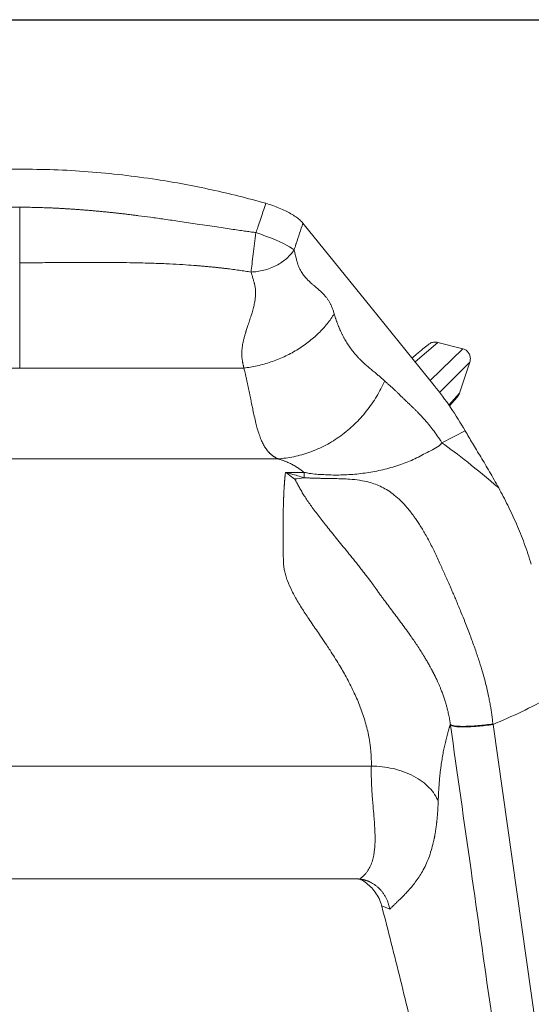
# Model space of a CAD drawing. Header units: millimetres. Extents: x 8 to 414, y 7 to 290.
# Tile 7 of 13: x 90 to 120, y 233 to 290. Entities that reach past the tile are written whole.
import ezdxf

# ---------------------------------------------------------------- set-up
doc = ezdxf.new("R2010")
doc.units = ezdxf.units.MM
doc.layers.add('KADER', color=7, linetype='Continuous')

msp = doc.modelspace()

# ---------------------------------------------------------------- linework, layer by layer
at = {"color": 8, "linetype": 'Continuous', "lineweight": 15}
for p, q in [((112.801, 270.226), (114.117, 271.35)), ((115.559, 270.977), (113.669, 269.153)), ((114.211, 268.45), (115.964, 270.212)), ((115.367, 268.415), (114.749, 267.728)), ((111.33, 238.6), (110.873, 238.777))]:
    msp.add_line(p, q, dxfattribs=at)
at = {"color": 7, "linetype": 'Continuous', "lineweight": 15}
for p, q in [((114.117, 271.35), (115.559, 270.977)), ((89.941, 269.864), (76.975, 269.864)), ((89.941, 269.864), (102.906, 269.864)), ((115.964, 270.212), (115.367, 268.415)), ((114.783, 267.684), (115.231, 268.183)), ((114.353, 265.543), (115.702, 266.232)), ((75.014, 264.62), (104.867, 264.62)), ((105.306, 263.83), (106.38, 263.83)), ((117.304, 249.265), (124.475, 198.749)), ((69.611, 246.864), (110.271, 246.864)), ((70.56, 240.343), (109.321, 240.343))]:
    msp.add_line(p, q, dxfattribs=at)
at = {"color": 7, "linetype": 'Continuous', "lineweight": 15, "flags": 128}
for points in [[(113.901, 268.866), (110.259, 273.368), (106.318, 278.241)], [(103.601, 277.693), (103.883, 277.598), (104.161, 277.498), (104.432, 277.394), (104.69, 277.289), (104.933, 277.183), (105.157, 277.078), (105.359, 276.976), (105.536, 276.878), (105.686, 276.785), (105.806, 276.699)]]:
    msp.add_lwpolyline(points, dxfattribs=at)
at = {"color": 7, "linetype": 'Continuous', "lineweight": 15}
msp.add_ellipse((114.785, 268.584), major_axis=(-0.422, -0.47), ratio=0.950011, start_param=1.570796, end_param=2.001771, dxfattribs=at)
for points, knots in [([(89.941, 281.364), (89.28, 281.357), (87.959, 281.342), (85.975, 281.225), (83.994, 281.037), (82.144, 280.789), (80.428, 280.499), (78.846, 280.179), (77.271, 279.814), (76.231, 279.529), (75.711, 279.387)], [0, 0, 0, 0, 0.13748, 0.27496, 0.413265, 0.551569, 0.663455, 0.775342, 0.887671, 1, 1, 1, 1]), ([(89.941, 281.364), (90.602, 281.357), (91.923, 281.342), (93.906, 281.225), (95.888, 281.037), (97.738, 280.789), (99.453, 280.499), (101.036, 280.179), (102.61, 279.814), (103.651, 279.529), (104.171, 279.387)], [0, 0, 0, 0, 0.13748, 0.27496, 0.413265, 0.551569, 0.663455, 0.775342, 0.887671, 1, 1, 1, 1]), ([(76.281, 277.693), (77.414, 277.843), (78.543, 278.017), (80.805, 278.36), (81.938, 278.528), (85.349, 278.963), (87.643, 279.16), (89.941, 279.16)], [0, 0, 0, 0, 0.25, 0.25, 0.5, 0.5, 1, 1, 1, 1]), ([(89.941, 279.16), (90.007, 279.16), (90.139, 279.16), (90.337, 279.158), (90.538, 279.156), (90.74, 279.152), (90.944, 279.148), (91.149, 279.142), (91.356, 279.136), (91.564, 279.128), (91.774, 279.119), (91.986, 279.11), (92.2, 279.099), (92.415, 279.087), (92.631, 279.075), (92.849, 279.061), (93.069, 279.046), (93.291, 279.031), (93.514, 279.014), (93.739, 278.996), (93.965, 278.977), (94.193, 278.958), (94.422, 278.937), (94.654, 278.915), (94.886, 278.892), (95.121, 278.868), (95.357, 278.843), (95.595, 278.818), (95.834, 278.791), (96.075, 278.763), (96.317, 278.734), (96.562, 278.704), (96.956, 278.654), (97.536, 278.578), (98.334, 278.466), (99.237, 278.335), (100.068, 278.21), (100.779, 278.102), (101.319, 278.021), (101.812, 277.948), (102.26, 277.882), (102.66, 277.824), (103.015, 277.774), (103.323, 277.73), (103.513, 277.705), (103.601, 277.693)], [0, 0, 0, 0, 0.014337, 0.028791, 0.043364, 0.058056, 0.072867, 0.087798, 0.102849, 0.118019, 0.133311, 0.148723, 0.164256, 0.179911, 0.195688, 0.211586, 0.227607, 0.243751, 0.260018, 0.276407, 0.292921, 0.309557, 0.326318, 0.343203, 0.360212, 0.377346, 0.394605, 0.411989, 0.429499, 0.447133, 0.464894, 0.48278, 0.500793, 0.551727, 0.610345, 0.676649, 0.750642, 0.793767, 0.833475, 0.869768, 0.902646, 0.932107, 0.958153, 0.980784, 1, 1, 1, 1]), ([(89.941, 279.16), (89.941, 278.888), (89.941, 278.605), (89.941, 278.034), (89.941, 277.747), (89.941, 277.187), (89.941, 276.915), (89.941, 276.405), (89.941, 276.167), (89.941, 275.953)], [0, 0, 0, 0, 0.25, 0.25, 0.5, 0.5, 0.75, 0.75, 1, 1, 1, 1]), ([(103.601, 277.693), (103.637, 277.8), (103.772, 278.202), (103.962, 278.767), (104.116, 279.225), (104.171, 279.387)], [0, 0, 0, 0, 0.188438, 0.712877, 1, 1, 1, 1]), ([(104.171, 279.387), (104.304, 279.347), (104.569, 279.266), (104.951, 279.119), (105.308, 278.957), (105.63, 278.785), (105.908, 278.608), (106.152, 278.423), (106.26, 278.304), (106.318, 278.241)], [0, 0, 0, 0, 0.139688, 0.2793781, 0.4190258, 0.5586811, 0.6991784, 0.8396855, 1, 1, 1, 1]), ([(106.318, 278.241), (106.188, 277.85), (106.053, 277.443), (105.882, 276.929), (105.841, 276.805), (105.806, 276.699)], [0, 0, 0, 0, 0.759959, 0.79223, 1, 1, 1, 1]), ([(103.601, 277.693), (103.573, 277.487), (103.545, 277.276), (103.49, 276.857), (103.464, 276.65), (103.415, 276.254), (103.392, 276.064), (103.352, 275.714), (103.334, 275.554), (103.319, 275.414)], [0, 0, 0, 0, 0.25, 0.25, 0.5, 0.5, 0.75, 0.75, 1, 1, 1, 1]), ([(105.806, 276.699), (105.753, 276.615), (105.692, 276.53), (105.551, 276.365), (105.472, 276.284), (105.297, 276.129), (105.202, 276.054), (104.998, 275.915), (104.889, 275.85), (104.661, 275.732), (104.542, 275.679), (104.299, 275.588), (104.175, 275.549), (103.927, 275.486), (103.802, 275.462), (103.557, 275.428), (103.436, 275.418), (103.319, 275.414)], [0, 0, 0, 0, 0.125, 0.125, 0.25, 0.25, 0.375, 0.375, 0.5, 0.5, 0.625, 0.625, 0.75, 0.75, 0.875, 0.875, 1, 1, 1, 1]), ([(105.806, 276.699), (105.82, 276.638), (105.848, 276.524), (105.886, 276.363), (105.919, 276.225), (105.948, 276.11), (105.98, 275.99), (106.021, 275.861), (106.076, 275.718), (106.141, 275.579), (106.231, 275.413), (106.361, 275.223), (106.487, 275.072), (106.592, 274.964), (106.668, 274.889), (106.771, 274.792), (106.878, 274.698), (106.976, 274.614), (107.057, 274.544), (107.134, 274.478), (107.207, 274.414), (107.276, 274.352), (107.342, 274.292), (107.404, 274.235), (107.461, 274.178), (107.515, 274.124), (107.564, 274.071), (107.613, 274.014), (107.663, 273.953), (107.714, 273.886), (107.762, 273.817), (107.809, 273.747), (107.852, 273.675), (107.892, 273.604), (107.927, 273.533), (107.96, 273.461), (107.993, 273.382), (108.026, 273.296), (108.058, 273.204), (108.09, 273.106), (108.111, 273.037), (108.122, 273.002)], [0, 0, 0, 0, 0.032126, 0.060448, 0.084943, 0.10559, 0.12238, 0.150586, 0.180424, 0.211982, 0.245352, 0.303226, 0.372211, 0.390671, 0.418294, 0.455126, 0.501225, 0.530514, 0.558608, 0.585496, 0.611173, 0.63563, 0.658861, 0.680862, 0.70163, 0.721166, 0.739469, 0.756543, 0.777066, 0.797224, 0.817024, 0.836472, 0.855572, 0.874332, 0.889957, 0.906334, 0.923479, 0.941406, 0.960127, 0.979655, 1, 1, 1, 1]), ([(103.319, 275.414), (103.263, 275.423), (103.15, 275.442), (102.978, 275.468), (102.803, 275.494), (102.625, 275.52), (102.443, 275.545), (102.259, 275.569), (102.071, 275.594), (101.879, 275.617), (101.684, 275.64), (101.487, 275.662), (101.285, 275.684), (101.081, 275.705), (100.873, 275.725), (100.662, 275.745), (100.447, 275.764), (100.229, 275.782), (99.871, 275.81), (99.331, 275.846), (98.564, 275.888), (97.666, 275.925), (96.777, 275.949), (95.964, 275.962), (95.296, 275.968), (94.701, 275.971), (94.178, 275.971), (93.729, 275.97), (93.247, 275.968), (92.717, 275.965), (92.12, 275.961), (91.544, 275.958), (90.991, 275.955), (90.458, 275.953), (90.111, 275.953), (89.941, 275.953)], [0, 0, 0, 0, 0.012718, 0.025673, 0.038864, 0.052292, 0.065958, 0.079862, 0.094004, 0.108385, 0.123004, 0.137863, 0.152961, 0.1683, 0.183878, 0.199698, 0.215758, 0.23206, 0.248604, 0.296105, 0.353367, 0.420406, 0.497241, 0.552532, 0.602389, 0.646807, 0.68578, 0.719302, 0.74737, 0.793514, 0.838044, 0.880959, 0.922258, 0.961938, 1, 1, 1, 1]), ([(89.941, 275.953), (89.941, 275.746), (89.941, 275.198), (89.941, 274.329), (89.941, 273.364), (89.941, 272.437), (89.941, 271.548), (89.941, 270.686), (89.941, 270.138), (89.941, 269.864)], [0, 0, 0, 0, 0.092424, 0.246002, 0.39975, 0.549496, 0.699242, 0.849621, 1, 1, 1, 1]), ([(102.906, 269.864), (102.903, 269.876), (102.896, 269.901), (102.886, 269.941), (102.876, 269.984), (102.865, 270.03), (102.855, 270.079), (102.845, 270.131), (102.835, 270.186), (102.825, 270.244), (102.815, 270.305), (102.804, 270.378), (102.792, 270.459), (102.783, 270.545), (102.777, 270.626), (102.775, 270.72), (102.779, 270.837), (102.793, 270.982), (102.815, 271.141), (102.841, 271.282), (102.865, 271.401), (102.886, 271.494), (102.91, 271.589), (102.935, 271.684), (102.962, 271.782), (102.992, 271.881), (103.017, 271.964), (103.048, 272.057), (103.091, 272.186), (103.16, 272.397), (103.251, 272.675), (103.351, 272.981), (103.438, 273.281), (103.503, 273.555), (103.548, 273.802), (103.571, 273.999), (103.578, 274.152), (103.578, 274.271), (103.573, 274.386), (103.561, 274.499), (103.544, 274.609), (103.527, 274.693), (103.51, 274.756), (103.496, 274.806), (103.477, 274.875), (103.451, 274.964), (103.413, 275.094), (103.368, 275.247), (103.334, 275.363), (103.319, 275.414)], [0, 0, 0, 0, 0.006956, 0.01446, 0.02251, 0.031101, 0.040226, 0.049877, 0.060042, 0.070709, 0.08186, 0.093489, 0.110097, 0.125469, 0.139672, 0.152748, 0.175834, 0.201725, 0.230359, 0.26157, 0.278115, 0.294988, 0.312137, 0.329535, 0.347254, 0.365402, 0.384103, 0.39284, 0.416455, 0.455316, 0.509203, 0.569906, 0.624113, 0.674059, 0.718888, 0.757796, 0.779607, 0.800492, 0.820665, 0.840338, 0.859683, 0.878753, 0.884188, 0.892933, 0.905015, 0.920456, 0.939251, 0.973539, 1, 1, 1, 1]), ([(102.906, 269.864), (103.16, 269.895), (103.419, 269.939), (103.939, 270.057), (104.2, 270.13), (104.718, 270.305), (104.974, 270.407), (105.475, 270.638), (105.719, 270.767), (106.188, 271.049), (106.412, 271.202), (106.834, 271.527), (107.033, 271.698), (107.399, 272.055), (107.566, 272.24), (107.869, 272.617), (108.004, 272.809), (108.122, 273.002)], [0, 0, 0, 0, 0.125, 0.125, 0.25, 0.25, 0.375, 0.375, 0.5, 0.5, 0.625, 0.625, 0.75, 0.75, 0.875, 0.875, 1, 1, 1, 1]), ([(108.122, 273.002), (108.129, 272.979), (108.143, 272.932), (108.164, 272.862), (108.187, 272.792), (108.21, 272.722), (108.233, 272.653), (108.257, 272.584), (108.282, 272.515), (108.308, 272.446), (108.334, 272.378), (108.361, 272.31), (108.388, 272.242), (108.416, 272.175), (108.445, 272.108), (108.475, 272.041), (108.505, 271.975), (108.536, 271.909), (108.567, 271.843), (108.6, 271.779), (108.633, 271.714), (108.667, 271.65), (108.701, 271.587), (108.775, 271.455), (108.896, 271.256), (109.071, 271), (109.266, 270.749), (109.439, 270.549), (109.591, 270.39), (109.723, 270.26), (109.881, 270.112), (110.066, 269.948), (110.236, 269.805), (110.378, 269.688), (110.482, 269.603), (110.58, 269.522), (110.672, 269.446), (110.758, 269.373), (110.838, 269.305), (110.912, 269.24), (110.98, 269.18), (111.023, 269.14), (111.044, 269.121)], [0, 0, 0, 0, 0.011089, 0.022279, 0.033573, 0.044971, 0.056472, 0.068079, 0.079792, 0.091611, 0.103538, 0.115573, 0.127716, 0.13997, 0.152334, 0.16481, 0.177397, 0.190098, 0.202913, 0.215843, 0.228889, 0.242051, 0.255331, 0.268729, 0.326472, 0.388103, 0.453686, 0.523275, 0.556908, 0.598037, 0.646671, 0.702819, 0.766482, 0.799126, 0.830097, 0.859393, 0.887014, 0.91296, 0.93723, 0.959826, 0.980749, 1, 1, 1, 1]), ([(113.551, 271.217), (113.453, 271.135), (113.23, 270.95), (112.921, 270.691), (112.711, 270.515), (112.625, 270.442)], [0, 0, 0, 0, 0.319268, 0.721415, 1, 1, 1, 1]), ([(114.117, 271.35), (114.048, 271.36), (113.91, 271.381), (113.709, 271.33), (113.603, 271.251), (113.554, 271.214)], [0, 0, 0, 0, 0.34661, 0.692777, 1, 1, 1, 1]), ([(115.964, 270.212), (115.979, 270.28), (116.01, 270.415), (115.968, 270.623), (115.865, 270.798), (115.72, 270.921), (115.609, 270.959), (115.559, 270.977)], [0, 0, 0, 0, 0.21386, 0.427977, 0.635789, 0.837411, 1, 1, 1, 1]), ([(104.867, 264.62), (104.855, 264.626), (104.83, 264.638), (104.793, 264.656), (104.757, 264.676), (104.722, 264.696), (104.686, 264.717), (104.652, 264.739), (104.617, 264.762), (104.583, 264.786), (104.55, 264.811), (104.517, 264.837), (104.485, 264.864), (104.453, 264.891), (104.421, 264.92), (104.39, 264.95), (104.36, 264.981), (104.33, 265.014), (104.3, 265.047), (104.271, 265.082), (104.242, 265.117), (104.214, 265.154), (104.187, 265.192), (104.159, 265.232), (104.099, 265.323), (104.01, 265.48), (103.895, 265.728), (103.784, 266.026), (103.685, 266.346), (103.592, 266.702), (103.509, 267.06), (103.432, 267.415), (103.375, 267.69), (103.332, 267.902), (103.296, 268.081), (103.258, 268.26), (103.221, 268.44), (103.183, 268.62), (103.145, 268.8), (103.106, 268.979), (103.067, 269.158), (103.028, 269.336), (102.988, 269.513), (102.948, 269.688), (102.92, 269.806), (102.906, 269.864)], [0, 0, 0, 0, 0.009624, 0.019336, 0.029134, 0.03902, 0.048994, 0.059057, 0.069208, 0.079448, 0.089777, 0.100197, 0.110706, 0.121305, 0.131996, 0.142777, 0.153649, 0.164613, 0.175668, 0.186816, 0.198055, 0.209387, 0.220812, 0.23233, 0.243942, 0.298752, 0.35865, 0.423651, 0.493766, 0.549093, 0.619181, 0.676416, 0.718056, 0.744098, 0.76972, 0.794869, 0.819547, 0.843752, 0.867485, 0.890748, 0.913539, 0.935859, 0.957709, 0.979089, 1, 1, 1, 1]), ([(104.867, 264.62), (105.17, 264.638), (105.479, 264.678), (106.1, 264.806), (106.412, 264.893), (107.03, 265.116), (107.336, 265.252), (107.933, 265.569), (108.224, 265.751), (108.78, 266.157), (109.046, 266.38), (109.546, 266.862), (109.779, 267.119), (110.208, 267.659), (110.404, 267.942), (110.754, 268.522), (110.909, 268.82), (111.044, 269.121)], [0, 0, 0, 0, 0.125, 0.125, 0.25, 0.25, 0.375, 0.375, 0.5, 0.5, 0.625, 0.625, 0.75, 0.75, 0.875, 0.875, 1, 1, 1, 1]), ([(111.044, 269.121), (111.066, 269.099), (111.112, 269.057), (111.18, 268.994), (111.248, 268.932), (111.316, 268.872), (111.385, 268.812), (111.441, 268.764), (111.488, 268.724), (111.526, 268.689), (111.57, 268.648), (111.621, 268.601), (111.695, 268.531), (111.787, 268.443), (111.869, 268.359), (111.927, 268.299), (111.964, 268.262), (112.004, 268.222), (112.047, 268.18), (112.092, 268.136), (112.141, 268.09), (112.191, 268.041), (112.245, 267.991), (112.327, 267.913), (112.437, 267.809), (112.574, 267.679), (112.703, 267.556), (112.822, 267.44), (112.93, 267.332), (113.036, 267.224), (113.138, 267.117), (113.237, 267.01), (113.334, 266.903), (113.427, 266.797), (113.575, 266.625), (113.775, 266.376), (114.023, 266.041), (114.198, 265.784), (114.307, 265.615), (114.338, 265.567), (114.353, 265.543)], [0, 0, 0, 0, 0.019494, 0.0389082, 0.0582427, 0.0774973, 0.0966721, 0.1157671, 0.1248113, 0.1357138, 0.1484742, 0.1630917, 0.1795652, 0.2127353, 0.2435059, 0.2539904, 0.2651956, 0.2771236, 0.2897764, 0.3031542, 0.3172574, 0.3320862, 0.3476408, 0.3639214, 0.4033804, 0.4427898, 0.4821489, 0.5141708, 0.5455663, 0.576336, 0.6064803, 0.6359997, 0.6648948, 0.693166, 0.720814, 0.8011328, 0.8831027, 0.9667579, 0.9831588, 1, 1, 1, 1]), ([(115.702, 266.232), (115.429, 266.689), (114.883, 267.604), (114.228, 268.445), (113.901, 268.866)], [0, 0, 0, 0, 0.499568, 1, 1, 1, 1]), ([(117.634, 262.939), (117.457, 263.257), (117.101, 263.893), (116.589, 264.745), (116.108, 265.534), (115.837, 265.999), (115.702, 266.232)], [0, 0, 0, 0, 0.247144, 0.494302, 0.747151, 1, 1, 1, 1]), ([(106.38, 263.83), (106.38, 263.83), (106.427, 263.83), (106.811, 263.746), (107.394, 263.708), (108.292, 263.669), (109.192, 263.711), (110.115, 263.818), (111.043, 264.004), (111.936, 264.27), (112.801, 264.6), (113.569, 265.052), (114.167, 265.295), (114.353, 265.543), (114.353, 265.543)], [0, 0, 0, 0, 0.000001, 0.025657, 0.136206, 0.246772, 0.35911, 0.47184, 0.584404, 0.696512, 0.797636, 0.89904, 0.999999, 1, 1, 1, 1]), ([(114.353, 265.543), (114.793, 265.234), (115.292, 264.859), (116.391, 263.987), (116.992, 263.489), (117.634, 262.939)], [0, 0, 0, 0, 0.5, 0.5, 1, 1, 1, 1]), ([(106.38, 263.83), (106.361, 263.846), (106.325, 263.876), (106.269, 263.919), (106.215, 263.961), (106.161, 264.001), (106.108, 264.039), (106.056, 264.076), (106.004, 264.11), (105.953, 264.144), (105.903, 264.175), (105.853, 264.205), (105.804, 264.234), (105.706, 264.289), (105.553, 264.368), (105.379, 264.443), (105.249, 264.493), (105.171, 264.523), (105.094, 264.55), (105.017, 264.575), (104.943, 264.598), (104.892, 264.613), (104.867, 264.62)], [0, 0, 0, 0, 0.0466502, 0.092125, 0.136425, 0.1795507, 0.221503, 0.2622824, 0.3018898, 0.340326, 0.3775919, 0.4136886, 0.4486173, 0.4823791, 0.6198618, 0.753132, 0.7989052, 0.842819, 0.8848789, 0.9250909, 0.9634619, 1, 1, 1, 1]), ([(105.186, 258.733), (105.185, 258.768), (105.184, 258.839), (105.182, 258.943), (105.18, 259.046), (105.179, 259.148), (105.177, 259.25), (105.175, 259.351), (105.174, 259.451), (105.173, 259.55), (105.172, 259.648), (105.171, 259.745), (105.17, 259.842), (105.169, 259.938), (105.169, 260.033), (105.168, 260.127), (105.168, 260.22), (105.167, 260.312), (105.167, 260.404), (105.167, 260.494), (105.167, 260.584), (105.167, 260.673), (105.168, 260.761), (105.168, 260.848), (105.169, 260.935), (105.169, 261.02), (105.17, 261.105), (105.171, 261.189), (105.172, 261.272), (105.173, 261.354), (105.175, 261.435), (105.176, 261.516), (105.178, 261.595), (105.179, 261.674), (105.181, 261.752), (105.183, 261.829), (105.185, 261.905), (105.187, 261.98), (105.189, 262.054), (105.191, 262.128), (105.194, 262.2), (105.196, 262.272), (105.199, 262.343), (105.202, 262.413), (105.205, 262.482), (105.208, 262.551), (105.211, 262.618), (105.215, 262.684), (105.218, 262.75), (105.221, 262.815), (105.225, 262.879), (105.229, 262.942), (105.233, 263.004), (105.237, 263.065), (105.241, 263.126), (105.245, 263.185), (105.25, 263.244), (105.254, 263.301), (105.259, 263.358), (105.263, 263.414), (105.268, 263.469), (105.273, 263.524), (105.278, 263.577), (105.284, 263.629), (105.289, 263.681), (105.294, 263.732), (105.3, 263.782), (105.304, 263.814), (105.306, 263.83)], [0, 0, 0, 0, 0.015232, 0.030461, 0.045688, 0.060912, 0.076134, 0.091353, 0.10657, 0.121784, 0.136995, 0.152204, 0.16741, 0.182614, 0.197816, 0.213015, 0.228211, 0.243405, 0.258596, 0.273785, 0.288972, 0.304155, 0.319337, 0.334516, 0.349692, 0.364866, 0.380038, 0.395207, 0.410373, 0.425537, 0.440699, 0.455858, 0.471015, 0.48617, 0.501322, 0.516471, 0.531618, 0.546763, 0.561905, 0.577045, 0.592182, 0.607317, 0.62245, 0.63758, 0.652708, 0.667834, 0.682957, 0.698078, 0.713196, 0.728312, 0.743425, 0.758537, 0.773646, 0.788752, 0.803856, 0.818958, 0.834058, 0.849155, 0.86425, 0.879343, 0.894433, 0.909521, 0.924606, 0.93969, 0.954771, 0.969849, 0.984926, 1, 1, 1, 1]), ([(105.38, 263.8), (105.368, 263.805), (105.343, 263.816), (105.318, 263.826), (105.306, 263.831)], [0, 0, 0, 0, 0.501857, 1, 1, 1, 1]), ([(105.824, 263.455), (105.698, 263.549), (105.536, 263.669), (105.409, 263.776), (105.38, 263.8)], [0, 0, 0, 0, 0.778051, 1, 1, 1, 1]), ([(105.459, 263.806), (105.462, 263.805), (105.512, 263.784), (105.822, 263.698), (106.132, 263.601), (106.38, 263.524)], [0, 0, 0, 0, 0.013851, 0.213728, 1, 1, 1, 1]), ([(106.38, 263.524), (106.405, 263.523), (106.455, 263.521), (106.529, 263.518), (106.604, 263.515), (106.678, 263.512), (106.753, 263.509), (106.827, 263.506), (106.901, 263.504), (106.975, 263.502), (107.05, 263.5), (107.124, 263.498), (107.198, 263.496), (107.273, 263.494), (107.347, 263.492), (107.422, 263.491), (107.589, 263.488), (107.842, 263.484), (108.215, 263.477), (108.61, 263.467), (109.092, 263.441), (109.61, 263.386), (110.099, 263.286), (110.519, 263.153), (110.887, 262.993), (111.25, 262.786), (111.614, 262.523), (111.982, 262.194), (112.359, 261.786), (112.719, 261.324), (113.065, 260.812), (113.4, 260.254), (113.679, 259.737), (113.9, 259.295), (114.06, 258.959), (114.188, 258.676), (114.286, 258.455), (114.354, 258.3), (114.423, 258.145), (114.493, 257.989), (114.563, 257.832), (114.633, 257.675), (114.733, 257.454), (114.84, 257.214), (114.934, 256.999), (114.992, 256.864), (115.043, 256.744), (115.111, 256.583), (115.254, 256.242), (115.447, 255.776), (115.713, 255.119), (115.974, 254.444), (116.238, 253.722), (116.465, 253.059), (116.653, 252.461), (116.809, 251.908), (116.943, 251.379), (117.045, 250.919), (117.12, 250.543), (117.171, 250.262), (117.206, 250.039), (117.231, 249.862), (117.249, 249.721), (117.267, 249.579), (117.284, 249.438), (117.295, 249.344), (117.3, 249.297)], [0, 0, 0, 0, 0.003008, 0.006018, 0.009033, 0.012052, 0.015076, 0.018108, 0.021149, 0.0242, 0.027265, 0.030347, 0.033443, 0.036555, 0.039685, 0.042833, 0.046002, 0.060881, 0.075509, 0.095621, 0.115917, 0.146992, 0.179815, 0.205001, 0.231863, 0.260566, 0.291266, 0.324714, 0.361104, 0.400578, 0.435008, 0.472342, 0.512661, 0.531686, 0.55101, 0.570639, 0.579121, 0.587569, 0.595984, 0.604364, 0.612711, 0.621024, 0.629302, 0.647755, 0.65836, 0.662341, 0.66838, 0.676481, 0.686645, 0.719355, 0.744855, 0.781042, 0.81392, 0.843489, 0.869754, 0.892259, 0.914616, 0.936845, 0.949798, 0.961321, 0.97141, 0.977148, 0.982875, 0.988593, 0.994301, 1, 1, 1, 1]), ([(114.839, 249.27), (114.835, 249.297), (114.828, 249.352), (114.816, 249.435), (114.802, 249.518), (114.788, 249.601), (114.772, 249.685), (114.756, 249.768), (114.733, 249.877), (114.703, 250.015), (114.661, 250.185), (114.612, 250.368), (114.552, 250.571), (114.482, 250.791), (114.401, 251.022), (114.321, 251.233), (114.244, 251.422), (114.185, 251.562), (114.137, 251.672), (114.106, 251.741), (114.081, 251.796), (114.062, 251.837), (114.043, 251.876), (114.028, 251.908), (114.015, 251.933), (114.006, 251.953), (113.994, 251.975), (113.982, 252.001), (113.968, 252.03), (113.952, 252.062), (113.934, 252.097), (113.915, 252.135), (113.894, 252.177), (113.871, 252.221), (113.847, 252.269), (113.82, 252.32), (113.792, 252.374), (113.762, 252.432), (113.729, 252.492), (113.669, 252.603), (113.58, 252.764), (113.46, 252.972), (113.257, 253.311), (112.963, 253.776), (112.525, 254.419), (112.029, 255.103), (111.491, 255.817), (111.101, 256.335), (110.849, 256.678), (110.717, 256.858), (110.598, 257.024), (110.492, 257.175), (110.418, 257.28), (110.366, 257.355), (110.335, 257.4), (110.311, 257.436), (110.291, 257.463), (110.276, 257.484), (110.258, 257.509), (110.236, 257.538), (110.21, 257.573), (110.182, 257.61), (110.152, 257.65), (110.121, 257.688), (110.081, 257.741), (110.021, 257.819), (109.939, 257.924), (109.819, 258.079), (109.671, 258.268), (109.316, 258.715), (108.804, 259.349), (108.177, 260.117), (107.616, 260.813), (107.12, 261.448), (106.694, 262.026), (106.401, 262.463), (106.205, 262.787), (106.099, 262.976), (106.02, 263.125), (105.971, 263.22), (105.931, 263.297), (105.907, 263.342), (105.89, 263.37), (105.878, 263.39), (105.866, 263.407), (105.855, 263.422), (105.845, 263.435), (105.835, 263.446), (105.828, 263.452), (105.824, 263.455)], [0, 0, 0, 0, 0.0034967, 0.0070078, 0.0105331, 0.0140725, 0.0176258, 0.0211928, 0.0247732, 0.0315556, 0.0389111, 0.0468661, 0.0554485, 0.0655804, 0.0758914, 0.0863794, 0.0940404, 0.101736, 0.1055584, 0.1093975, 0.1113083, 0.1132248, 0.1150595, 0.1168533, 0.1176162, 0.1185264, 0.1195851, 0.120793, 0.1221512, 0.1236604, 0.125322, 0.1271377, 0.1291097, 0.1312405, 0.1335306, 0.1359816, 0.1385953, 0.1413735, 0.1443181, 0.1474312, 0.1576307, 0.1679501, 0.1783847, 0.2089293, 0.2397701, 0.2813943, 0.3230596, 0.3644175, 0.3755228, 0.3868427, 0.3983736, 0.4069417, 0.4156791, 0.418568, 0.4214801, 0.4244153, 0.4254901, 0.4268273, 0.4284339, 0.4303144, 0.4324704, 0.43506, 0.4376211, 0.4401404, 0.4424555, 0.4478653, 0.4555812, 0.4633034, 0.4787422, 0.4941096, 0.556502, 0.6185774, 0.680492, 0.7424121, 0.805928, 0.8695898, 0.9011461, 0.9337567, 0.9480566, 0.9656723, 0.9765486, 0.9830883, 0.986562, 0.9896822, 0.9924492, 0.9948634, 0.9969256, 0.998637, 1, 1, 1, 1]), ([(119.519, 258.522), (119.387, 258.928), (119.125, 259.74), (118.659, 260.876), (118.158, 261.954), (117.809, 262.61), (117.634, 262.939)], [0, 0, 0, 0, 0.246716, 0.493458, 0.746717, 1, 1, 1, 1]), ([(110.271, 246.864), (110.271, 246.893), (110.272, 246.953), (110.273, 247.041), (110.272, 247.13), (110.27, 247.22), (110.267, 247.309), (110.264, 247.398), (110.259, 247.488), (110.253, 247.578), (110.246, 247.668), (110.238, 247.758), (110.229, 247.848), (110.22, 247.938), (110.209, 248.029), (110.197, 248.119), (110.184, 248.21), (110.17, 248.301), (110.155, 248.392), (110.139, 248.483), (110.122, 248.575), (110.082, 248.777), (110.01, 249.093), (109.891, 249.52), (109.75, 249.953), (109.542, 250.512), (109.237, 251.208), (108.834, 251.991), (108.376, 252.782), (107.996, 253.385), (107.658, 253.898), (107.333, 254.382), (106.983, 254.891), (106.669, 255.351), (106.44, 255.691), (106.233, 256.011), (105.964, 256.45), (105.675, 256.972), (105.448, 257.484), (105.318, 257.874), (105.259, 258.106), (105.227, 258.275), (105.211, 258.387), (105.198, 258.501), (105.19, 258.617), (105.187, 258.694), (105.186, 258.733)], [0, 0, 0, 0, 0.005914, 0.011851, 0.01781, 0.023793, 0.029799, 0.035829, 0.041884, 0.047964, 0.054069, 0.060199, 0.066356, 0.072539, 0.078748, 0.084985, 0.09125, 0.097542, 0.103863, 0.110213, 0.116591, 0.122999, 0.152847, 0.183602, 0.215292, 0.247945, 0.308819, 0.375576, 0.434922, 0.504946, 0.530046, 0.569684, 0.634047, 0.669102, 0.697703, 0.729842, 0.76021, 0.823434, 0.881606, 0.911683, 0.940845, 0.952117, 0.963665, 0.975492, 0.987602, 1, 1, 1, 1]), ([(120.777, 250.969), (120.703, 250.927), (120.108, 250.585), (118.967, 249.98), (117.859, 249.503), (117.304, 249.265)], [0, 0, 0, 0, 0.066041, 0.532053, 1, 1, 1, 1]), ([(114.839, 249.27), (114.835, 249.256), (114.827, 249.229), (114.815, 249.189), (114.803, 249.149), (114.791, 249.109), (114.757, 248.994), (114.699, 248.796), (114.615, 248.489), (114.537, 248.174), (114.465, 247.849), (114.401, 247.517), (114.341, 247.163), (114.299, 246.871), (114.272, 246.661), (114.258, 246.543), (114.245, 246.423), (114.232, 246.302), (114.22, 246.178), (114.208, 246.052), (114.197, 245.925), (114.187, 245.795), (114.177, 245.664), (114.168, 245.53), (114.16, 245.395), (114.153, 245.257), (114.146, 245.118), (114.141, 244.977), (114.137, 244.881), (114.136, 244.833)], [0, 0, 0, 0, 0.018674, 0.036892, 0.054652, 0.071955, 0.0888, 0.20103, 0.305191, 0.401363, 0.481787, 0.559198, 0.63372, 0.705496, 0.726222, 0.746772, 0.76715, 0.787357, 0.807398, 0.827279, 0.847005, 0.866582, 0.886017, 0.905316, 0.924486, 0.943532, 0.962462, 0.981282, 1, 1, 1, 1]), ([(114.839, 249.27), (114.855, 249.252), (114.882, 249.236), (114.964, 249.207), (115.018, 249.195), (115.154, 249.175), (115.236, 249.167), (115.426, 249.158), (115.533, 249.156), (115.768, 249.159), (115.896, 249.163), (116.164, 249.178), (116.304, 249.188), (116.589, 249.212), (116.734, 249.227), (117.021, 249.26), (117.163, 249.278), (117.3, 249.297)], [0, 0, 0, 0, 0.125, 0.125, 0.25, 0.25, 0.375, 0.375, 0.5, 0.5, 0.625, 0.625, 0.75, 0.75, 0.875, 0.875, 1, 1, 1, 1]), ([(114.844, 249.234), (114.861, 249.215), (114.892, 249.198), (114.979, 249.17), (115.036, 249.158), (115.174, 249.139), (115.255, 249.132), (115.44, 249.124), (115.543, 249.123), (115.767, 249.126), (115.888, 249.13), (116.145, 249.143), (116.281, 249.153), (116.562, 249.177), (116.707, 249.191), (117.003, 249.225), (117.154, 249.244), (117.304, 249.265)], [0, 0, 0, 0, 0.125, 0.125, 0.25, 0.25, 0.375, 0.375, 0.5, 0.5, 0.625, 0.625, 0.75, 0.75, 0.875, 0.875, 1, 1, 1, 1]), ([(117.3, 249.297), (117.3, 249.297), (117.3, 249.297), (117.3, 249.297), (117.302, 249.286), (117.303, 249.275), (117.304, 249.265)], [0.0000000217, 0.0000000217, 0.0000000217, 0.0000000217, 0.0000007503, 0.0000007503, 0.0000007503, 0.0003278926, 0.0003278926, 0.0003278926, 0.0003278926]), ([(122.019, 198.716), (121.732, 200.733), (121.141, 204.897), (120.226, 211.338), (119.256, 218.166), (118.231, 225.383), (117.151, 232.989), (116.016, 240.982), (115.241, 246.44), (114.844, 249.234)], [0, 0, 0, 0, 0.119794, 0.247276, 0.382447, 0.525307, 0.675855, 0.834087, 1, 1, 1, 1]), ([(109.623, 240.343), (109.637, 240.355), (109.666, 240.379), (109.706, 240.415), (109.744, 240.449), (109.779, 240.481), (109.812, 240.513), (109.841, 240.542), (109.898, 240.601), (109.977, 240.693), (110.102, 240.864), (110.231, 241.098), (110.379, 241.493), (110.481, 242.067), (110.495, 242.712), (110.469, 243.299), (110.441, 243.71), (110.4, 244.188), (110.364, 244.608), (110.332, 245.007), (110.312, 245.279), (110.296, 245.525), (110.285, 245.745), (110.276, 245.946), (110.271, 246.137), (110.267, 246.324), (110.266, 246.507), (110.267, 246.686), (110.269, 246.805), (110.271, 246.864)], [0, 0, 0, 0, 0.010735, 0.020906, 0.030513, 0.039556, 0.048035, 0.055951, 0.063305, 0.094528, 0.126254, 0.187519, 0.251298, 0.368525, 0.501145, 0.560138, 0.626836, 0.673647, 0.751866, 0.788475, 0.821349, 0.85049, 0.875898, 0.898219, 0.919883, 0.940892, 0.961246, 0.980948, 1, 1, 1, 1]), ([(114.136, 244.833), (114.084, 244.964), (114.015, 245.097), (113.843, 245.359), (113.74, 245.488), (113.499, 245.737), (113.361, 245.857), (113.056, 246.082), (112.888, 246.186), (112.529, 246.375), (112.337, 246.459), (111.939, 246.604), (111.733, 246.665), (111.315, 246.763), (111.103, 246.799), (110.682, 246.848), (110.474, 246.861), (110.271, 246.864)], [0, 0, 0, 0, 0.125, 0.125, 0.25, 0.25, 0.375, 0.375, 0.5, 0.5, 0.625, 0.625, 0.75, 0.75, 0.875, 0.875, 1, 1, 1, 1]), ([(114.136, 244.833), (114.135, 244.807), (114.133, 244.757), (114.13, 244.682), (114.127, 244.607), (114.124, 244.533), (114.12, 244.459), (114.116, 244.386), (114.112, 244.313), (114.107, 244.24), (114.102, 244.168), (114.097, 244.096), (114.091, 244.025), (114.085, 243.954), (114.079, 243.884), (114.072, 243.814), (114.065, 243.745), (114.058, 243.676), (114.05, 243.607), (114.042, 243.539), (114.034, 243.471), (114.026, 243.404), (114.017, 243.337), (114.007, 243.271), (113.998, 243.205), (113.988, 243.139), (113.977, 243.074), (113.966, 243.009), (113.955, 242.945), (113.944, 242.881), (113.932, 242.817), (113.92, 242.754), (113.907, 242.691), (113.894, 242.629), (113.881, 242.567), (113.867, 242.506), (113.822, 242.306), (113.735, 241.979), (113.59, 241.549), (113.421, 241.144), (113.235, 240.779), (113.031, 240.446), (112.823, 240.154), (112.596, 239.874), (112.377, 239.628), (112.129, 239.371), (111.92, 239.161), (111.732, 238.975), (111.63, 238.874), (111.557, 238.802), (111.513, 238.761), (111.468, 238.72), (111.423, 238.679), (111.377, 238.639), (111.346, 238.613), (111.33, 238.6)], [0, 0, 0, 0, 0.007003, 0.014022, 0.021056, 0.028106, 0.035174, 0.042259, 0.049362, 0.056484, 0.063624, 0.070785, 0.077965, 0.085167, 0.092389, 0.099633, 0.1069, 0.114189, 0.121501, 0.128838, 0.136198, 0.143584, 0.150995, 0.158431, 0.165894, 0.173384, 0.180901, 0.188445, 0.196018, 0.20362, 0.211251, 0.218911, 0.226602, 0.234323, 0.242076, 0.249859, 0.257675, 0.318754, 0.381609, 0.446433, 0.513409, 0.573656, 0.637597, 0.695255, 0.759335, 0.808176, 0.879676, 0.909764, 0.939868, 0.949753, 0.959692, 0.969685, 0.979734, 0.989839, 1, 1, 1, 1]), ([(109.321, 240.343), (109.331, 240.343), (109.351, 240.343), (109.381, 240.343), (109.411, 240.342), (109.44, 240.341), (109.468, 240.34), (109.497, 240.338), (109.525, 240.336), (109.552, 240.334), (109.579, 240.332), (109.597, 240.33), (109.606, 240.329)], [0, 0, 0, 0, 0.104047, 0.206874, 0.308595, 0.409327, 0.509194, 0.60832, 0.706832, 0.804861, 0.902539, 1, 1, 1, 1]), ([(109.606, 240.329), (109.62, 240.328), (109.649, 240.324), (109.692, 240.318), (109.735, 240.311), (109.779, 240.302), (109.822, 240.293), (109.866, 240.282), (109.91, 240.27), (109.954, 240.257), (109.998, 240.242), (110.042, 240.226), (110.085, 240.21), (110.129, 240.191), (110.173, 240.172), (110.246, 240.137), (110.35, 240.08), (110.483, 239.994), (110.615, 239.891), (110.72, 239.793), (110.801, 239.708), (110.859, 239.641), (110.915, 239.571), (110.967, 239.499), (111.017, 239.424), (111.063, 239.348), (111.107, 239.269), (111.146, 239.188), (111.183, 239.107), (111.216, 239.024), (111.246, 238.94), (111.272, 238.855), (111.295, 238.77), (111.314, 238.685), (111.325, 238.628), (111.33, 238.6)], [0, 0, 0, 0, 0.017028, 0.034199, 0.051509, 0.068957, 0.086538, 0.104251, 0.122092, 0.140056, 0.158142, 0.176344, 0.194658, 0.213081, 0.231607, 0.250233, 0.308007, 0.368995, 0.433056, 0.499994, 0.53347, 0.567073, 0.600767, 0.634519, 0.668294, 0.702057, 0.735775, 0.769413, 0.802938, 0.836318, 0.869522, 0.90252, 0.935284, 0.967785, 1, 1, 1, 1]), ([(109.64, 240.324), (109.706, 240.287), (109.89, 240.185), (110.156, 239.965), (110.44, 239.661), (110.675, 239.304), (110.812, 238.994), (110.863, 238.81), (110.876, 238.767)], [0, 0, 0, 0, 0.109494, 0.305343, 0.501221, 0.717249, 0.933161, 1, 1, 1, 1]), ([(116.747, 212.713), (116.458, 214.179), (115.882, 217.111), (114.966, 221.482), (114.01, 225.84), (113.009, 230.178), (111.968, 234.497), (111.24, 237.344), (110.875, 238.768)], [0, 0, 0, 0, 0.166017, 0.332069, 0.498087, 0.665379, 0.832707, 1, 1, 1, 1])]:
    msp.add_open_spline(points, degree=3, knots=knots, dxfattribs=at)
for points in [[(105.38, 263.8), (105.407, 263.802), (105.433, 263.804), (105.459, 263.806)], [(105.824, 263.455), (106.009, 263.472), (106.195, 263.495), (106.38, 263.524)], [(106.38, 263.83), (106.38, 263.741), (106.38, 263.639), (106.38, 263.524)], [(114.844, 249.234), (114.842, 249.246), (114.841, 249.258), (114.839, 249.27)], [(109.606, 240.329), (109.612, 240.334), (109.617, 240.339), (109.623, 240.343)]]:
    msp.add_open_spline(points, degree=3, dxfattribs=at)
at = {"layer": 'KADER'}
msp.add_line((8, 290), (414, 290), dxfattribs=at)

doc.saveas('drawing.dxf')
